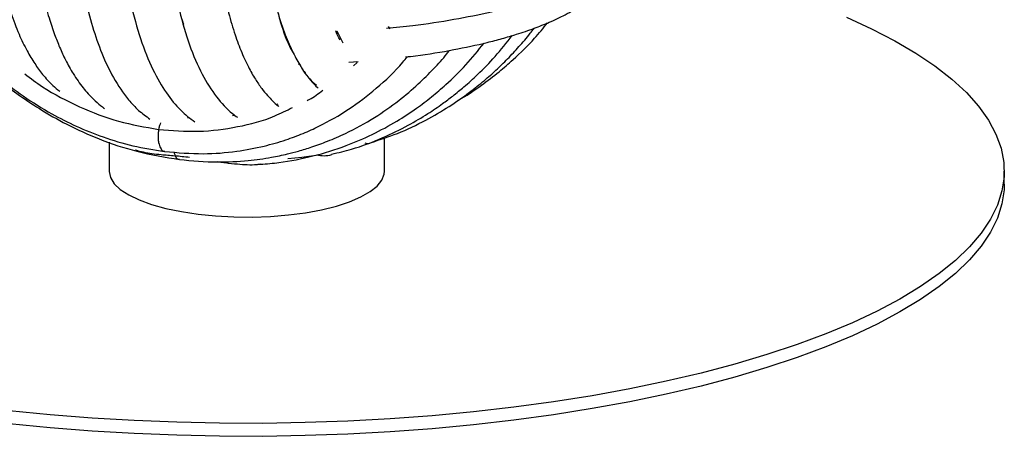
# Paper-space layout '_Dimétrica' of a CAD drawing. Header units: millimetres. Extents: x -231 to 169, y -80 to 672.
# Tile 2 of 11: x -64 to 79, y -80 to -20. Entities that reach past the tile are written whole.
import ezdxf

# ---------------------------------------------------------------- set-up
doc = ezdxf.new("R2010")
doc.units = ezdxf.units.MM

psp = doc.layouts.new('_Dimétrica')

# ---------------------------------------------------------------- linework, layer by layer
at = {"color": 7, "linetype": 'Continuous', "lineweight": 25}
for p, q in [((-18.17, -21.88), (-18.39, -21.43)), ((-18.2, -21.42), (-17.34, -23.18)), ((-10.5, -21.11), (-10.7, -20.78)), ((-25.47, -22.71), (-25.83, -21.83)), ((-23.8, -26.27), (-23.59, -26.26)), ((-16.47, -25.96), (-15.13, -25.87)), ((-15.82, -26.52), (-15.28, -26.01)), ((-15.4, -25.88), (-15.28, -26.01)), ((-26.77, -32.07), (-26.96, -32.14)), ((-39.56, -34.1), (-39.93, -34.08)), ((-33.02, -33.71), (-33.36, -33.78)), ((-11.3, -41.83), (-11.3, -36.98)), ((-51.3, -37.59), (-51.3, -41.83)), ((78.7, -43.72), (78.7, -41.83))]:
    psp.add_line(p, q, dxfattribs=at)
at = {"color": 7, "linetype": 'Continuous', "lineweight": 25, "flags": 128}
for points in [[(55.76, -19.43), (59.43, -21.1), (62.8, -22.85), (65.87, -24.65), (68.63, -26.51), (71.07, -28.42), (73.19, -30.37), (74.96, -32.36), (76.4, -34.38), (77.49, -36.42), (78.24, -38.49), (78.63, -40.56), (78.67, -42.63), (78.36, -44.7), (77.7, -46.77), (76.69, -48.82), (75.33, -50.84), (73.63, -52.84), (71.59, -54.8)], [(-25.34, -39.98), (-23.31, -39.77), (-20.9, -39.43)], [(-51.3, -41.83), (-51.3, -41.88), (-51.11, -42.76), (-50.56, -43.64), (-49.67, -44.48), (-48.45, -45.27), (-46.92, -46), (-45.12, -46.66), (-43.07, -47.23), (-40.8, -47.7), (-38.37, -48.07)], [(-38.37, -48.07), (-35.82, -48.33), (-33.18, -48.47), (-30.51, -48.5), (-27.85, -48.4), (-25.26, -48.19), (-22.77, -47.86), (-20.44, -47.43), (-18.29, -46.9), (-16.39, -46.28), (-14.74, -45.57), (-13.4, -44.8), (-12.37, -43.98), (-11.68, -43.12), (-11.34, -42.24), (-11.3, -41.83)], [(78.7, -43.72), (78.67, -44.52), (78.36, -46.59), (77.7, -48.65), (76.69, -50.7), (75.33, -52.73), (73.63, -54.72), (71.59, -56.68)], [(71.59, -54.8), (69.23, -56.72), (66.54, -58.59), (63.54, -60.41), (60.24, -62.17), (56.64, -63.86), (52.76, -65.48), (48.61, -67.03), (44.21, -68.5), (39.56, -69.88), (34.69, -71.17), (29.6, -72.37), (24.32, -73.47), (18.86, -74.47), (13.24, -75.36), (7.48, -76.15), (1.6, -76.82), (-4.39, -77.39), (-10.47, -77.84), (-16.61, -78.17), (-22.81, -78.39), (-29.02, -78.49), (-35.25, -78.48), (-41.46, -78.34), (-47.64, -78.09), (-53.77, -77.73), (-59.83, -77.25), (-65.79, -76.65)], [(71.59, -56.68), (69.23, -58.6), (66.54, -60.48), (63.54, -62.29), (60.24, -64.05), (56.64, -65.75), (52.76, -67.37), (48.61, -68.92), (44.21, -70.38), (39.56, -71.76), (34.69, -73.06), (29.6, -74.25), (24.32, -75.35), (18.86, -76.35), (13.24, -77.25), (7.48, -78.03), (1.6, -78.71), (-4.39, -79.27), (-10.47, -79.72), (-16.61, -80.06), (-22.81, -80.28), (-29.02, -80.38), (-35.25, -80.36), (-41.46, -80.23), (-47.64, -79.98), (-53.77, -79.61), (-59.83, -79.13), (-65.79, -78.54)]]:
    psp.add_lwpolyline(points, dxfattribs=at)
at = {"color": 7, "linetype": 'Continuous', "lineweight": 25}
for points, knots in [([(-46.22, 60.21), (-46.62, 59.27), (-47.8, 56.51), (-49.52, 51.42), (-51.34, 45.28), (-52.83, 39.22), (-54.03, 33.4), (-54.96, 27.92), (-55.72, 22.38), (-56.27, 16.93), (-56.63, 11.62), (-56.82, 6.07), (-56.78, 0.15), (-56.41, -6), (-55.76, -11.56), (-54.86, -16.51), (-53.74, -20.88), (-52.37, -24.81), (-50.64, -28.44), (-48.83, -31.08), (-47.07, -33.02), (-45.92, -33.84), (-45.36, -34.25)], [0, 0, 0, 0, 0.032011, 0.094286, 0.152604, 0.206959, 0.257347, 0.303773, 0.346237, 0.396685, 0.440135, 0.480443, 0.539494, 0.596865, 0.652584, 0.706748, 0.759496, 0.812579, 0.868025, 0.929837, 0.965382, 1, 1, 1, 1]), ([(-52.86, 60.01), (-52.99, 59.7), (-53.81, 57.78), (-55.11, 54.15), (-56.55, 49.64), (-57.61, 45.94), (-58.38, 42.95), (-59.06, 40.11), (-59.71, 37.18), (-60.5, 33.23), (-61.37, 28.11), (-62.21, 21.72), (-62.8, 15.13), (-63.08, 8.94), (-63.11, 3.68), (-62.98, -0.28), (-62.79, -3.4), (-62.54, -6.23), (-62.17, -9.42), (-61.61, -12.95), (-60.89, -16.4), (-60.07, -19.42), (-59.27, -21.83), (-58.47, -23.85), (-57.58, -25.78), (-56.46, -27.78), (-55.12, -29.71), (-53.77, -31.19), (-52.7, -32.16), (-52.14, -32.56), (-51.94, -32.7)], [0, 0, 0, 0, 0.010748, 0.066725, 0.114367, 0.146491, 0.173293, 0.198065, 0.224463, 0.252493, 0.302808, 0.357646, 0.416814, 0.472127, 0.519304, 0.558334, 0.58248, 0.609269, 0.642043, 0.680821, 0.723917, 0.762581, 0.795561, 0.822955, 0.85174, 0.886146, 0.925902, 0.964212, 0.987445, 1, 1, 1, 1]), ([(-39.56, 59.28), (-39.84, 58.65), (-40.92, 56.19), (-42.58, 51.41), (-44.46, 45.23), (-46.02, 39.1), (-47.27, 33.2), (-48.24, 27.62), (-49.04, 21.97), (-49.62, 16.42), (-50, 11.01), (-50.19, 5.39), (-50.16, -0.51), (-49.8, -6.58), (-49.15, -12.22), (-48.16, -17.63), (-46.78, -22.7), (-45.05, -27.02), (-43.09, -30.46), (-41.35, -32.56), (-39.92, -33.88), (-39.19, -34.38), (-38.83, -34.63)], [0, 0, 0, 0, 0.022123, 0.085724, 0.145287, 0.200813, 0.252308, 0.299759, 0.343162, 0.394728, 0.439145, 0.480095, 0.539318, 0.59592, 0.650365, 0.709158, 0.774424, 0.840443, 0.900385, 0.955044, 0.977844, 1, 1, 1, 1]), ([(-59.56, 58.32), (-60.13, 56.81), (-61.49, 53.21), (-63.37, 47.06), (-65.11, 40.18), (-66.49, 33.42), (-67.54, 26.83), (-68.29, 20.41), (-68.76, 14.22), (-68.96, 8.35), (-68.91, 2.88), (-68.67, -1.63), (-68.34, -5.22), (-68, -7.93), (-67.62, -10.39), (-67.14, -12.92), (-66.47, -15.78), (-65.56, -18.9), (-64.45, -21.82), (-63.28, -24.25), (-62.14, -26.16), (-60.91, -27.84), (-59.7, -29.22), (-58.8, -29.92), (-58.45, -30.2)], [0, 0, 0, 0, 0.051693, 0.123666, 0.191003, 0.253753, 0.31362, 0.371707, 0.428016, 0.482563, 0.535347, 0.585261, 0.618658, 0.648444, 0.674621, 0.702507, 0.738439, 0.782471, 0.830301, 0.871918, 0.906901, 0.939378, 0.976422, 1, 1, 1, 1]), ([(-33.15, 57.1), (-33.75, 55.63), (-35.11, 52.28), (-36.96, 46.51), (-38.68, 40.23), (-40.07, 34.1), (-41.15, 28.29), (-42.04, 22.38), (-42.7, 16.55), (-43.11, 10.86), (-43.33, 4.96), (-43.29, -1.23), (-42.89, -7.57), (-42.17, -13.34), (-41.11, -18.7), (-39.67, -23.6), (-37.87, -27.77), (-35.8, -31.05), (-34.02, -32.97), (-32.9, -33.81), (-32.66, -33.99)], [0, 0, 0, 0, 0.05041, 0.114952, 0.175132, 0.230946, 0.282386, 0.329446, 0.385354, 0.433506, 0.477912, 0.542106, 0.603441, 0.662282, 0.724008, 0.790383, 0.858032, 0.922787, 0.983424, 1, 1, 1, 1]), ([(-43.33, 3.04), (-43.29, 0.89), (-43.22, -3.47), (-42.7, -9.55), (-41.83, -15.1), (-41.08, -18.73), (-40.55, -20.28), (-40.51, -20.42)], [0, 0, 0, 0, 0.238768, 0.484659, 0.730612, 0.976603, 1, 1, 1, 1]), ([(-36.32, 2.83), (-36.28, 0.59), (-36.21, -3.72), (-35.69, -9.44), (-34.98, -14.29), (-34.11, -18.3), (-33.18, -21.57), (-32.17, -24.32), (-31.15, -26.57), (-30.12, -28.39), (-29.18, -29.75), (-28.35, -30.78), (-27.56, -31.6), (-27, -32.14), (-26.68, -32.38), (-26.65, -32.4)], [0, 0, 0, 0, 0.1324986, 0.2549208, 0.367239, 0.4694605, 0.5615437, 0.6435043, 0.7285002, 0.7999261, 0.8611173, 0.9123483, 0.9536247, 0.9952008, 1, 1, 1, 1]), ([(-11, -21.03), (-9.72, -20.91), (-6.35, -20.58), (-1.22, -19.78), (3.42, -18.85), (7.07, -17.93), (10.06, -17.07), (13.27, -15.95), (16.58, -14.55), (19.83, -12.81), (21.55, -11.45), (22.46, -10.73)], [0, 0, 0, 0, 0.0877876, 0.230809, 0.3706754, 0.4428826, 0.5275246, 0.6253392, 0.7365168, 0.8613299, 1, 1, 1, 1]), ([(-27.59, -15.45), (-27.35, -16.52), (-26.82, -18.89), (-25.78, -21.91), (-24.63, -24.55), (-23.53, -26.54), (-22.52, -28), (-21.69, -29.04), (-21.14, -29.55), (-20.92, -29.76)], [0, 0, 0, 0, 0.161386, 0.359935, 0.535474, 0.68777, 0.816738, 0.923887, 1, 1, 1, 1]), ([(-78.61, -16.09), (-77.95, -17.07), (-76.01, -19.97), (-72.2, -24.14), (-68.13, -27.9), (-64.54, -30.67), (-61.26, -32.89), (-57.28, -35.16), (-52.56, -37.29), (-47.08, -39.13), (-43.16, -39.78), (-41.09, -40.12)], [0, 0, 0, 0, 0.07617, 0.225335, 0.361678, 0.433412, 0.518948, 0.618329, 0.73159, 0.858813, 1, 1, 1, 1]), ([(-77.97, -16.47), (-77.77, -16.77), (-76.93, -18.03), (-75.29, -20.14), (-72.92, -22.92), (-70.25, -25.64), (-67.17, -28.38), (-63.65, -31.04), (-59.89, -33.39), (-55.99, -35.37), (-52.06, -36.94), (-47.77, -38.24), (-44.77, -38.71), (-43.23, -38.96)], [0, 0, 0, 0, 0.024985, 0.1053147, 0.1853123, 0.2786795, 0.3693232, 0.4717053, 0.5859023, 0.6793603, 0.7795333, 0.8864133, 1, 1, 1, 1]), ([(-8.24, -25.2), (-7.76, -25.15), (-5.33, -24.88), (-1.33, -24.2), (2.82, -23.32), (5.8, -22.54), (8.08, -21.87), (10.39, -21.08), (12.76, -20.13), (15.08, -19.03), (17.42, -17.68), (18.72, -16.63), (19.41, -16.08)], [0, 0, 0, 0, 0.039505, 0.199524, 0.34921, 0.420056, 0.491797, 0.583569, 0.667601, 0.764876, 0.875599, 1, 1, 1, 1]), ([(-27, -17.92), (-26.81, -18.65), (-26.22, -20.99), (-25.4, -23.19), (-24.7, -24.39), (-24.61, -24.55)], [0, 0, 0, 0, 0.279861, 0.906094, 1, 1, 1, 1]), ([(-13.2, -37.64), (-11.93, -37.23), (-9.2, -36.34), (-5.46, -34.53), (-1.98, -32.5), (0.83, -30.55), (3.08, -28.75), (4.92, -27.12), (6.6, -25.48), (8.26, -23.69), (9.54, -22.21), (10.23, -21.29), (10.42, -21.05)], [0, 0, 0, 0, 0.13486, 0.290234, 0.423311, 0.546364, 0.641232, 0.71867, 0.798862, 0.882272, 0.968894, 1, 1, 1, 1]), ([(-0.7, -31.56), (-0.68, -31.54), (0.56, -30.9), (2.57, -29.48), (5.22, -27.49), (7.81, -25.24), (10.2, -22.91), (11.75, -21.02), (12.36, -20.27)], [0, 0, 0, 0, 0.004983, 0.238453, 0.423246, 0.578072, 0.833258, 1, 1, 1, 1]), ([(-18.96, -39.34), (-18, -39.12), (-15.43, -38.53), (-11.73, -37.08), (-8.05, -35.29), (-5.18, -33.6), (-3.05, -32.15), (-1.59, -31.05), (-0.57, -30.23), (0.66, -29.21), (2.47, -27.57), (4.87, -25.12), (6.44, -23.13), (7.25, -22.1)], [0, 0, 0, 0, 0.090783, 0.241613, 0.369028, 0.47302, 0.553596, 0.610775, 0.6451, 0.67657, 0.761508, 0.875726, 1, 1, 1, 1]), ([(-17.74, -22.73), (-17.88, -22.53), (-18.09, -22.21), (-18.26, -21.75), (-18.32, -21.59)], [0, 0, 0, 0, 0.647964, 1, 1, 1, 1]), ([(-41.09, -40.12), (-39.24, -40.29), (-35.88, -40.6), (-31.41, -40.35), (-28.05, -39.89), (-25.62, -39.38), (-23.67, -38.87), (-21.72, -38.27), (-19.43, -37.44), (-16.35, -36.09), (-12.85, -34.16), (-9.34, -31.7), (-6.5, -29.3), (-4.2, -26.99), (-2.69, -25.36), (-1.99, -24.42), (-1.87, -24.25)], [0, 0, 0, 0, 0.121257, 0.219806, 0.295538, 0.3484, 0.386145, 0.431809, 0.486903, 0.551419, 0.662377, 0.761009, 0.846576, 0.919125, 0.985329, 1, 1, 1, 1]), ([(-29.29, -40.82), (-28.4, -40.75), (-25.83, -40.53), (-21.64, -39.68), (-17.11, -38.28), (-13.06, -36.53), (-9.66, -34.69), (-6.81, -32.82), (-4.45, -31.02), (-2.03, -28.95), (0.57, -26.4), (2.29, -24.27), (3.15, -23.2)], [0, 0, 0, 0, 0.0687604, 0.1986183, 0.3308036, 0.439194, 0.5459321, 0.6364416, 0.7094533, 0.7821907, 0.8905983, 1, 1, 1, 1]), ([(-43.23, -38.96), (-41.34, -39.12), (-37.82, -39.42), (-32.99, -39.03), (-29, -38.28), (-25.8, -37.36), (-23.15, -36.37), (-20.07, -34.97), (-16.43, -32.88), (-12.35, -29.75), (-9.55, -27.12), (-8.2, -25.44), (-7.98, -25.17)], [0, 0, 0, 0, 0.138228, 0.258308, 0.360098, 0.443537, 0.510935, 0.575617, 0.703169, 0.832989, 0.973117, 1, 1, 1, 1]), ([(-23.64, -26.27), (-23.45, -26.61), (-22.72, -27.96), (-21.85, -28.73), (-21.2, -29.31)], [0, 0, 0, 0, 0.252993, 1, 1, 1, 1]), ([(-63.53, -27.67), (-62.69, -28.31), (-60.19, -30.2), (-55.61, -32.56), (-49.93, -34.74), (-46.05, -35.41), (-44.1, -35.74)], [0, 0, 0, 0, 0.145906, 0.430932, 0.715579, 1, 1, 1, 1]), ([(-22.51, -31.54), (-22.41, -31.49), (-21.59, -31.11), (-20.88, -30.54), (-20.25, -30.04)], [0, 0, 0, 0, 0.118141, 1, 1, 1, 1]), ([(-44.1, -35.74), (-42.16, -35.9), (-38.27, -36.21), (-32.6, -35.46), (-28.01, -34.26), (-25.52, -32.99), (-24.67, -32.57)], [0, 0, 0, 0, 0.284352, 0.568935, 0.853889, 1, 1, 1, 1]), ([(-43.81, -34.8), (-43.87, -34.92), (-43.98, -35.18), (-44.06, -35.54), (-44.1, -35.74)], [0, 0, 0, 0, 0.441923, 1, 1, 1, 1]), ([(-44.1, -35.74), (-44.13, -35.95), (-44.19, -36.39), (-44.19, -37.07), (-44.09, -37.83), (-43.85, -38.49), (-43.53, -38.89), (-43.31, -38.91), (-43.22, -38.91)], [0, 0, 0, 0, 0.113246, 0.241468, 0.386777, 0.626468, 0.864254, 1, 1, 1, 1]), ([(-14.15, -37.72), (-14, -37.76), (-13.68, -37.84), (-13.36, -37.72), (-13.2, -37.66)], [0, 0, 0, 0, 0.479213, 1, 1, 1, 1]), ([(-39.61, -39.82), (-40.33, -39.75), (-41.76, -39.6), (-43.56, -39.48), (-45.07, -39.3), (-46.28, -39.08), (-47.07, -38.91), (-47.43, -38.77), (-47.44, -38.76)], [0, 0, 0, 0, 0.248675, 0.49744, 0.669327, 0.833076, 0.993615, 1, 1, 1, 1]), ([(-41.9, -39.03), (-41.81, -39.28), (-41.64, -39.79), (-41.34, -40.1), (-41.14, -40.09), (-41.08, -40.08)], [0, 0, 0, 0, 0.416222, 0.8451483, 1, 1, 1, 1]), ([(-21.12, -39.43), (-20.78, -39.5), (-20.05, -39.64), (-19.32, -39.5), (-18.94, -39.42)], [0, 0, 0, 0, 0.476124, 1, 1, 1, 1]), ([(-32.65, -40.82), (-33.24, -40.77), (-34.13, -40.68), (-35.07, -40.54), (-35.42, -40.49), (-35.48, -40.48)], [0, 0, 0, 0, 0.6252938, 0.938121, 1, 1, 1, 1]), ([(-29.29, -40.81), (-29.47, -40.84), (-30.57, -41), (-31.7, -40.9), (-32.65, -40.82)], [0, 0, 0, 0, 0.154783, 1, 1, 1, 1])]:
    psp.add_open_spline(points, degree=3, knots=knots, dxfattribs=at)

doc.saveas('drawing.dxf')
